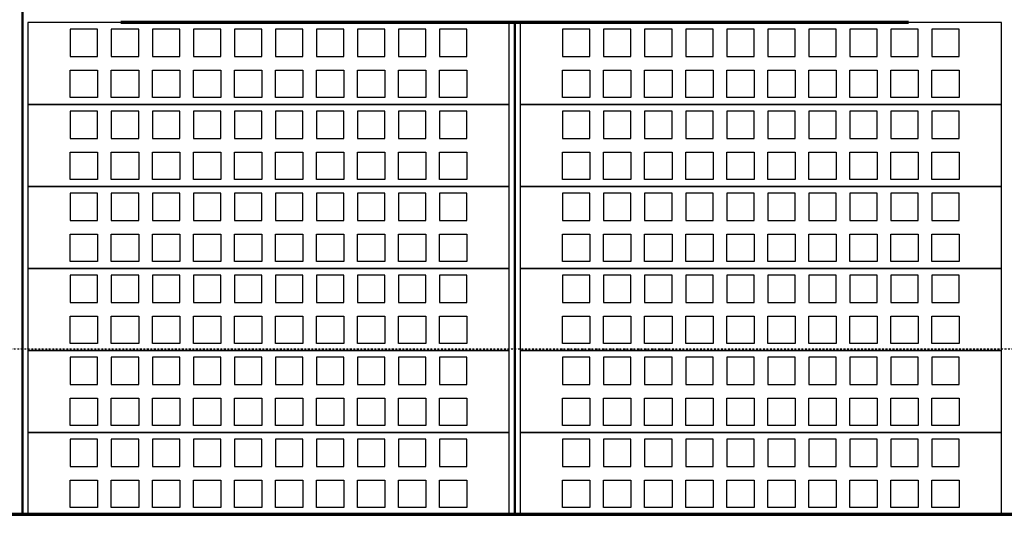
# Model space of a CAD drawing. Header units: millimetres. Extents: x 361 to 67326, y 666 to 56869.
# Tile 51 of 129: x 34449 to 38049, y 19946 to 21756. Entities that reach past the tile are written whole.
import ezdxf

# ---------------------------------------------------------------- set-up
doc = ezdxf.new("R2010")
doc.units = ezdxf.units.MM
doc.linetypes.add('DASHDOT', pattern=[25.4, 12.7, -6.35, 0, -6.35])
doc.layers.add('stramien', color=1, linetype='DASHDOT')
doc.layers.add('vanarris', color=253, linetype='Continuous')

msp = doc.modelspace()

# ---------------------------------------------------------------- linework, layer by layer
at = {"layer": 'stramien', "color": 1, "ltscale": 0.5}
msp.add_lwpolyline([(1736.5, 20551.2), (67326.2, 20551.2)], dxfattribs=at)
at = {"layer": 'vanarris', "lineweight": 50}
for p, q in [((34458.9, 23906.2), (34458.9, 19946.2)), ((36258.9, 21746.2), (36258.9, 19946.2))]:
    msp.add_line(p, q, dxfattribs=at)
at = {"layer": 'vanarris', "lineweight": 25}
for p, q in [((36238.9, 21746.2), (34478.9, 21746.2)), ((34478.9, 21746.2), (34478.9, 21446.2)), ((36238.9, 21446.2), (36238.9, 21746.2)), ((38038.9, 21746.2), (36278.9, 21746.2)), ((36278.9, 21746.2), (36278.9, 21446.2)), ((38038.9, 21446.2), (38038.9, 21746.2)), ((34733.9, 21721.2), (34633.9, 21721.2)), ((34633.9, 21721.2), (34633.9, 21621.2)), ((34733.9, 21621.2), (34733.9, 21721.2)), ((34883.9, 21721.2), (34783.9, 21721.2)), ((34783.9, 21721.2), (34783.9, 21621.2)), ((34883.9, 21621.2), (34883.9, 21721.2)), ((35033.9, 21721.2), (34933.9, 21721.2)), ((34933.9, 21721.2), (34933.9, 21621.2)), ((35033.9, 21621.2), (35033.9, 21721.2)), ((35183.9, 21721.2), (35083.9, 21721.2)), ((35083.9, 21721.2), (35083.9, 21621.2)), ((35183.9, 21621.2), (35183.9, 21721.2)), ((35333.9, 21721.2), (35233.9, 21721.2)), ((35233.9, 21721.2), (35233.9, 21621.2)), ((35333.9, 21621.2), (35333.9, 21721.2)), ((35483.9, 21721.2), (35383.9, 21721.2)), ((35383.9, 21721.2), (35383.9, 21621.2)), ((35483.9, 21621.2), (35483.9, 21721.2)), ((35633.9, 21721.2), (35533.9, 21721.2)), ((35533.9, 21721.2), (35533.9, 21621.2)), ((35633.9, 21621.2), (35633.9, 21721.2)), ((35783.9, 21721.2), (35683.9, 21721.2)), ((35683.9, 21721.2), (35683.9, 21621.2)), ((35783.9, 21621.2), (35783.9, 21721.2)), ((35933.9, 21721.2), (35833.9, 21721.2)), ((35833.9, 21721.2), (35833.9, 21621.2)), ((35933.9, 21621.2), (35933.9, 21721.2)), ((36083.9, 21721.2), (35983.9, 21721.2)), ((35983.9, 21721.2), (35983.9, 21621.2)), ((36083.9, 21621.2), (36083.9, 21721.2)), ((36533.9, 21721.2), (36433.9, 21721.2)), ((36433.9, 21721.2), (36433.9, 21621.2)), ((36533.9, 21621.2), (36533.9, 21721.2)), ((36683.9, 21721.2), (36583.9, 21721.2)), ((36583.9, 21721.2), (36583.9, 21621.2)), ((36683.9, 21621.2), (36683.9, 21721.2)), ((36833.9, 21721.2), (36733.9, 21721.2)), ((36733.9, 21721.2), (36733.9, 21621.2)), ((36833.9, 21621.2), (36833.9, 21721.2)), ((36983.9, 21721.2), (36883.9, 21721.2)), ((36883.9, 21721.2), (36883.9, 21621.2)), ((36983.9, 21621.2), (36983.9, 21721.2)), ((37133.9, 21721.2), (37033.9, 21721.2)), ((37033.9, 21721.2), (37033.9, 21621.2)), ((37133.9, 21621.2), (37133.9, 21721.2)), ((37283.9, 21721.2), (37183.9, 21721.2)), ((37183.9, 21721.2), (37183.9, 21621.2)), ((37283.9, 21621.2), (37283.9, 21721.2)), ((37433.9, 21721.2), (37333.9, 21721.2)), ((37333.9, 21721.2), (37333.9, 21621.2)), ((37433.9, 21621.2), (37433.9, 21721.2)), ((37583.9, 21721.2), (37483.9, 21721.2)), ((37483.9, 21721.2), (37483.9, 21621.2)), ((37583.9, 21621.2), (37583.9, 21721.2)), ((37733.9, 21721.2), (37633.9, 21721.2)), ((37633.9, 21721.2), (37633.9, 21621.2)), ((37733.9, 21621.2), (37733.9, 21721.2)), ((37883.9, 21721.2), (37783.9, 21721.2)), ((37783.9, 21721.2), (37783.9, 21621.2)), ((37883.9, 21621.2), (37883.9, 21721.2)), ((34633.9, 21621.2), (34733.9, 21621.2)), ((34783.9, 21621.2), (34883.9, 21621.2)), ((34933.9, 21621.2), (35033.9, 21621.2)), ((35083.9, 21621.2), (35183.9, 21621.2)), ((35233.9, 21621.2), (35333.9, 21621.2)), ((35383.9, 21621.2), (35483.9, 21621.2)), ((35533.9, 21621.2), (35633.9, 21621.2)), ((35683.9, 21621.2), (35783.9, 21621.2)), ((35833.9, 21621.2), (35933.9, 21621.2)), ((35983.9, 21621.2), (36083.9, 21621.2)), ((36433.9, 21621.2), (36533.9, 21621.2)), ((36583.9, 21621.2), (36683.9, 21621.2)), ((36733.9, 21621.2), (36833.9, 21621.2)), ((36883.9, 21621.2), (36983.9, 21621.2)), ((37033.9, 21621.2), (37133.9, 21621.2)), ((37183.9, 21621.2), (37283.9, 21621.2)), ((37333.9, 21621.2), (37433.9, 21621.2)), ((37483.9, 21621.2), (37583.9, 21621.2)), ((37633.9, 21621.2), (37733.9, 21621.2)), ((37783.9, 21621.2), (37883.9, 21621.2)), ((34633.9, 21471.2), (34633.9, 21571.2)), ((34633.9, 21571.2), (34733.9, 21571.2)), ((34733.9, 21571.2), (34733.9, 21471.2)), ((34783.9, 21471.2), (34783.9, 21571.2)), ((34783.9, 21571.2), (34883.9, 21571.2)), ((34883.9, 21571.2), (34883.9, 21471.2)), ((34933.9, 21471.2), (34933.9, 21571.2)), ((34933.9, 21571.2), (35033.9, 21571.2)), ((35033.9, 21571.2), (35033.9, 21471.2)), ((35083.9, 21471.2), (35083.9, 21571.2)), ((35083.9, 21571.2), (35183.9, 21571.2)), ((35183.9, 21571.2), (35183.9, 21471.2)), ((35233.9, 21471.2), (35233.9, 21571.2)), ((35233.9, 21571.2), (35333.9, 21571.2)), ((35333.9, 21571.2), (35333.9, 21471.2)), ((35383.9, 21471.2), (35383.9, 21571.2)), ((35383.9, 21571.2), (35483.9, 21571.2)), ((35483.9, 21571.2), (35483.9, 21471.2)), ((35533.9, 21471.2), (35533.9, 21571.2)), ((35533.9, 21571.2), (35633.9, 21571.2)), ((35633.9, 21571.2), (35633.9, 21471.2)), ((35683.9, 21471.2), (35683.9, 21571.2)), ((35683.9, 21571.2), (35783.9, 21571.2)), ((35783.9, 21571.2), (35783.9, 21471.2)), ((35833.9, 21471.2), (35833.9, 21571.2)), ((35833.9, 21571.2), (35933.9, 21571.2)), ((35933.9, 21571.2), (35933.9, 21471.2)), ((35983.9, 21471.2), (35983.9, 21571.2)), ((35983.9, 21571.2), (36083.9, 21571.2)), ((36083.9, 21571.2), (36083.9, 21471.2)), ((36433.9, 21471.2), (36433.9, 21571.2)), ((36433.9, 21571.2), (36533.9, 21571.2)), ((36533.9, 21571.2), (36533.9, 21471.2)), ((36583.9, 21471.2), (36583.9, 21571.2)), ((36583.9, 21571.2), (36683.9, 21571.2)), ((36683.9, 21571.2), (36683.9, 21471.2)), ((36733.9, 21471.2), (36733.9, 21571.2)), ((36733.9, 21571.2), (36833.9, 21571.2)), ((36833.9, 21571.2), (36833.9, 21471.2)), ((36883.9, 21471.2), (36883.9, 21571.2)), ((36883.9, 21571.2), (36983.9, 21571.2)), ((36983.9, 21571.2), (36983.9, 21471.2)), ((37033.9, 21471.2), (37033.9, 21571.2)), ((37033.9, 21571.2), (37133.9, 21571.2)), ((37133.9, 21571.2), (37133.9, 21471.2)), ((37183.9, 21471.2), (37183.9, 21571.2)), ((37183.9, 21571.2), (37283.9, 21571.2)), ((37283.9, 21571.2), (37283.9, 21471.2)), ((37333.9, 21471.2), (37333.9, 21571.2)), ((37333.9, 21571.2), (37433.9, 21571.2)), ((37433.9, 21571.2), (37433.9, 21471.2)), ((37483.9, 21471.2), (37483.9, 21571.2)), ((37483.9, 21571.2), (37583.9, 21571.2)), ((37583.9, 21571.2), (37583.9, 21471.2)), ((37633.9, 21471.2), (37633.9, 21571.2)), ((37633.9, 21571.2), (37733.9, 21571.2)), ((37733.9, 21571.2), (37733.9, 21471.2)), ((37783.9, 21471.2), (37783.9, 21571.2)), ((37783.9, 21571.2), (37883.9, 21571.2)), ((37883.9, 21571.2), (37883.9, 21471.2)), ((34733.9, 21471.2), (34633.9, 21471.2)), ((34883.9, 21471.2), (34783.9, 21471.2)), ((35033.9, 21471.2), (34933.9, 21471.2)), ((35183.9, 21471.2), (35083.9, 21471.2)), ((35333.9, 21471.2), (35233.9, 21471.2)), ((35483.9, 21471.2), (35383.9, 21471.2)), ((35633.9, 21471.2), (35533.9, 21471.2)), ((35783.9, 21471.2), (35683.9, 21471.2)), ((35933.9, 21471.2), (35833.9, 21471.2)), ((36083.9, 21471.2), (35983.9, 21471.2)), ((36533.9, 21471.2), (36433.9, 21471.2)), ((36683.9, 21471.2), (36583.9, 21471.2)), ((36833.9, 21471.2), (36733.9, 21471.2)), ((36983.9, 21471.2), (36883.9, 21471.2)), ((37133.9, 21471.2), (37033.9, 21471.2)), ((37283.9, 21471.2), (37183.9, 21471.2)), ((37433.9, 21471.2), (37333.9, 21471.2)), ((37583.9, 21471.2), (37483.9, 21471.2)), ((37733.9, 21471.2), (37633.9, 21471.2)), ((37883.9, 21471.2), (37783.9, 21471.2)), ((36238.9, 21446.2), (34478.9, 21446.2)), ((34478.9, 21446.2), (34478.9, 21146.2)), ((34478.9, 21446.2), (36238.9, 21446.2)), ((34733.9, 21421.2), (34633.9, 21421.2)), ((34633.9, 21421.2), (34633.9, 21321.2)), ((34733.9, 21321.2), (34733.9, 21421.2)), ((34883.9, 21421.2), (34783.9, 21421.2)), ((34783.9, 21421.2), (34783.9, 21321.2)), ((34883.9, 21321.2), (34883.9, 21421.2)), ((35033.9, 21421.2), (34933.9, 21421.2)), ((34933.9, 21421.2), (34933.9, 21321.2)), ((35033.9, 21321.2), (35033.9, 21421.2)), ((35183.9, 21421.2), (35083.9, 21421.2)), ((35083.9, 21421.2), (35083.9, 21321.2)), ((35183.9, 21321.2), (35183.9, 21421.2)), ((35333.9, 21421.2), (35233.9, 21421.2)), ((35233.9, 21421.2), (35233.9, 21321.2)), ((35333.9, 21321.2), (35333.9, 21421.2)), ((35483.9, 21421.2), (35383.9, 21421.2)), ((35383.9, 21421.2), (35383.9, 21321.2)), ((35483.9, 21321.2), (35483.9, 21421.2)), ((35633.9, 21421.2), (35533.9, 21421.2)), ((35533.9, 21421.2), (35533.9, 21321.2)), ((35633.9, 21321.2), (35633.9, 21421.2)), ((35783.9, 21421.2), (35683.9, 21421.2)), ((35683.9, 21421.2), (35683.9, 21321.2)), ((35783.9, 21321.2), (35783.9, 21421.2)), ((35933.9, 21421.2), (35833.9, 21421.2)), ((35833.9, 21421.2), (35833.9, 21321.2)), ((35933.9, 21321.2), (35933.9, 21421.2)), ((36083.9, 21421.2), (35983.9, 21421.2)), ((35983.9, 21421.2), (35983.9, 21321.2)), ((36083.9, 21321.2), (36083.9, 21421.2)), ((36238.9, 21146.2), (36238.9, 21446.2)), ((38038.9, 21446.2), (36278.9, 21446.2)), ((36278.9, 21446.2), (36278.9, 21146.2)), ((36278.9, 21446.2), (38038.9, 21446.2)), ((36533.9, 21421.2), (36433.9, 21421.2)), ((36433.9, 21421.2), (36433.9, 21321.2)), ((36533.9, 21321.2), (36533.9, 21421.2)), ((36683.9, 21421.2), (36583.9, 21421.2)), ((36583.9, 21421.2), (36583.9, 21321.2)), ((36683.9, 21321.2), (36683.9, 21421.2)), ((36833.9, 21421.2), (36733.9, 21421.2)), ((36733.9, 21421.2), (36733.9, 21321.2)), ((36833.9, 21321.2), (36833.9, 21421.2)), ((36983.9, 21421.2), (36883.9, 21421.2)), ((36883.9, 21421.2), (36883.9, 21321.2)), ((36983.9, 21321.2), (36983.9, 21421.2)), ((37133.9, 21421.2), (37033.9, 21421.2)), ((37033.9, 21421.2), (37033.9, 21321.2)), ((37133.9, 21321.2), (37133.9, 21421.2)), ((37283.9, 21421.2), (37183.9, 21421.2)), ((37183.9, 21421.2), (37183.9, 21321.2)), ((37283.9, 21321.2), (37283.9, 21421.2)), ((37433.9, 21421.2), (37333.9, 21421.2)), ((37333.9, 21421.2), (37333.9, 21321.2)), ((37433.9, 21321.2), (37433.9, 21421.2)), ((37583.9, 21421.2), (37483.9, 21421.2)), ((37483.9, 21421.2), (37483.9, 21321.2)), ((37583.9, 21321.2), (37583.9, 21421.2)), ((37733.9, 21421.2), (37633.9, 21421.2)), ((37633.9, 21421.2), (37633.9, 21321.2)), ((37733.9, 21321.2), (37733.9, 21421.2)), ((37883.9, 21421.2), (37783.9, 21421.2)), ((37783.9, 21421.2), (37783.9, 21321.2)), ((37883.9, 21321.2), (37883.9, 21421.2)), ((38038.9, 21146.2), (38038.9, 21446.2)), ((34633.9, 21321.2), (34733.9, 21321.2)), ((34783.9, 21321.2), (34883.9, 21321.2)), ((34933.9, 21321.2), (35033.9, 21321.2)), ((35083.9, 21321.2), (35183.9, 21321.2)), ((35233.9, 21321.2), (35333.9, 21321.2)), ((35383.9, 21321.2), (35483.9, 21321.2)), ((35533.9, 21321.2), (35633.9, 21321.2)), ((35683.9, 21321.2), (35783.9, 21321.2)), ((35833.9, 21321.2), (35933.9, 21321.2)), ((35983.9, 21321.2), (36083.9, 21321.2)), ((36433.9, 21321.2), (36533.9, 21321.2)), ((36583.9, 21321.2), (36683.9, 21321.2)), ((36733.9, 21321.2), (36833.9, 21321.2)), ((36883.9, 21321.2), (36983.9, 21321.2)), ((37033.9, 21321.2), (37133.9, 21321.2)), ((37183.9, 21321.2), (37283.9, 21321.2)), ((37333.9, 21321.2), (37433.9, 21321.2)), ((37483.9, 21321.2), (37583.9, 21321.2)), ((37633.9, 21321.2), (37733.9, 21321.2)), ((37783.9, 21321.2), (37883.9, 21321.2)), ((34633.9, 21171.2), (34633.9, 21271.2)), ((34633.9, 21271.2), (34733.9, 21271.2)), ((34733.9, 21271.2), (34733.9, 21171.2)), ((34783.9, 21171.2), (34783.9, 21271.2)), ((34783.9, 21271.2), (34883.9, 21271.2)), ((34883.9, 21271.2), (34883.9, 21171.2)), ((34933.9, 21171.2), (34933.9, 21271.2)), ((34933.9, 21271.2), (35033.9, 21271.2)), ((35033.9, 21271.2), (35033.9, 21171.2)), ((35083.9, 21171.2), (35083.9, 21271.2)), ((35083.9, 21271.2), (35183.9, 21271.2)), ((35183.9, 21271.2), (35183.9, 21171.2)), ((35233.9, 21171.2), (35233.9, 21271.2)), ((35233.9, 21271.2), (35333.9, 21271.2)), ((35333.9, 21271.2), (35333.9, 21171.2)), ((35383.9, 21171.2), (35383.9, 21271.2)), ((35383.9, 21271.2), (35483.9, 21271.2)), ((35483.9, 21271.2), (35483.9, 21171.2)), ((35533.9, 21171.2), (35533.9, 21271.2)), ((35533.9, 21271.2), (35633.9, 21271.2)), ((35633.9, 21271.2), (35633.9, 21171.2)), ((35683.9, 21171.2), (35683.9, 21271.2)), ((35683.9, 21271.2), (35783.9, 21271.2)), ((35783.9, 21271.2), (35783.9, 21171.2)), ((35833.9, 21171.2), (35833.9, 21271.2)), ((35833.9, 21271.2), (35933.9, 21271.2)), ((35933.9, 21271.2), (35933.9, 21171.2)), ((35983.9, 21171.2), (35983.9, 21271.2)), ((35983.9, 21271.2), (36083.9, 21271.2)), ((36083.9, 21271.2), (36083.9, 21171.2)), ((36433.9, 21171.2), (36433.9, 21271.2)), ((36433.9, 21271.2), (36533.9, 21271.2)), ((36533.9, 21271.2), (36533.9, 21171.2)), ((36583.9, 21171.2), (36583.9, 21271.2)), ((36583.9, 21271.2), (36683.9, 21271.2)), ((36683.9, 21271.2), (36683.9, 21171.2)), ((36733.9, 21171.2), (36733.9, 21271.2)), ((36733.9, 21271.2), (36833.9, 21271.2)), ((36833.9, 21271.2), (36833.9, 21171.2)), ((36883.9, 21171.2), (36883.9, 21271.2)), ((36883.9, 21271.2), (36983.9, 21271.2)), ((36983.9, 21271.2), (36983.9, 21171.2)), ((37033.9, 21171.2), (37033.9, 21271.2)), ((37033.9, 21271.2), (37133.9, 21271.2)), ((37133.9, 21271.2), (37133.9, 21171.2)), ((37183.9, 21171.2), (37183.9, 21271.2)), ((37183.9, 21271.2), (37283.9, 21271.2)), ((37283.9, 21271.2), (37283.9, 21171.2)), ((37333.9, 21171.2), (37333.9, 21271.2)), ((37333.9, 21271.2), (37433.9, 21271.2)), ((37433.9, 21271.2), (37433.9, 21171.2)), ((37483.9, 21171.2), (37483.9, 21271.2)), ((37483.9, 21271.2), (37583.9, 21271.2)), ((37583.9, 21271.2), (37583.9, 21171.2)), ((37633.9, 21171.2), (37633.9, 21271.2)), ((37633.9, 21271.2), (37733.9, 21271.2)), ((37733.9, 21271.2), (37733.9, 21171.2)), ((37783.9, 21171.2), (37783.9, 21271.2)), ((37783.9, 21271.2), (37883.9, 21271.2)), ((37883.9, 21271.2), (37883.9, 21171.2)), ((34733.9, 21171.2), (34633.9, 21171.2)), ((34883.9, 21171.2), (34783.9, 21171.2)), ((35033.9, 21171.2), (34933.9, 21171.2)), ((35183.9, 21171.2), (35083.9, 21171.2)), ((35333.9, 21171.2), (35233.9, 21171.2)), ((35483.9, 21171.2), (35383.9, 21171.2)), ((35633.9, 21171.2), (35533.9, 21171.2)), ((35783.9, 21171.2), (35683.9, 21171.2)), ((35933.9, 21171.2), (35833.9, 21171.2)), ((36083.9, 21171.2), (35983.9, 21171.2)), ((36533.9, 21171.2), (36433.9, 21171.2)), ((36683.9, 21171.2), (36583.9, 21171.2)), ((36833.9, 21171.2), (36733.9, 21171.2)), ((36983.9, 21171.2), (36883.9, 21171.2)), ((37133.9, 21171.2), (37033.9, 21171.2)), ((37283.9, 21171.2), (37183.9, 21171.2)), ((37433.9, 21171.2), (37333.9, 21171.2)), ((37583.9, 21171.2), (37483.9, 21171.2)), ((37733.9, 21171.2), (37633.9, 21171.2)), ((37883.9, 21171.2), (37783.9, 21171.2)), ((36238.9, 21146.2), (34478.9, 21146.2)), ((34478.9, 21146.2), (34478.9, 20846.2)), ((34478.9, 21146.2), (36238.9, 21146.2)), ((36238.9, 20846.2), (36238.9, 21146.2)), ((38038.9, 21146.2), (36278.9, 21146.2)), ((36278.9, 21146.2), (36278.9, 20846.2)), ((36278.9, 21146.2), (38038.9, 21146.2)), ((38038.9, 20846.2), (38038.9, 21146.2)), ((34733.9, 21121.2), (34633.9, 21121.2)), ((34633.9, 21121.2), (34633.9, 21021.2)), ((34733.9, 21021.2), (34733.9, 21121.2)), ((34883.9, 21121.2), (34783.9, 21121.2)), ((34783.9, 21121.2), (34783.9, 21021.2)), ((34883.9, 21021.2), (34883.9, 21121.2)), ((35033.9, 21121.2), (34933.9, 21121.2)), ((34933.9, 21121.2), (34933.9, 21021.2)), ((35033.9, 21021.2), (35033.9, 21121.2)), ((35183.9, 21121.2), (35083.9, 21121.2)), ((35083.9, 21121.2), (35083.9, 21021.2)), ((35183.9, 21021.2), (35183.9, 21121.2)), ((35333.9, 21121.2), (35233.9, 21121.2)), ((35233.9, 21121.2), (35233.9, 21021.2)), ((35333.9, 21021.2), (35333.9, 21121.2)), ((35483.9, 21121.2), (35383.9, 21121.2)), ((35383.9, 21121.2), (35383.9, 21021.2)), ((35483.9, 21021.2), (35483.9, 21121.2)), ((35633.9, 21121.2), (35533.9, 21121.2)), ((35533.9, 21121.2), (35533.9, 21021.2)), ((35633.9, 21021.2), (35633.9, 21121.2)), ((35783.9, 21121.2), (35683.9, 21121.2)), ((35683.9, 21121.2), (35683.9, 21021.2)), ((35783.9, 21021.2), (35783.9, 21121.2)), ((35933.9, 21121.2), (35833.9, 21121.2)), ((35833.9, 21121.2), (35833.9, 21021.2)), ((35933.9, 21021.2), (35933.9, 21121.2)), ((36083.9, 21121.2), (35983.9, 21121.2)), ((35983.9, 21121.2), (35983.9, 21021.2)), ((36083.9, 21021.2), (36083.9, 21121.2)), ((36533.9, 21121.2), (36433.9, 21121.2)), ((36433.9, 21121.2), (36433.9, 21021.2)), ((36533.9, 21021.2), (36533.9, 21121.2)), ((36683.9, 21121.2), (36583.9, 21121.2)), ((36583.9, 21121.2), (36583.9, 21021.2)), ((36683.9, 21021.2), (36683.9, 21121.2)), ((36833.9, 21121.2), (36733.9, 21121.2)), ((36733.9, 21121.2), (36733.9, 21021.2)), ((36833.9, 21021.2), (36833.9, 21121.2)), ((36983.9, 21121.2), (36883.9, 21121.2)), ((36883.9, 21121.2), (36883.9, 21021.2)), ((36983.9, 21021.2), (36983.9, 21121.2)), ((37133.9, 21121.2), (37033.9, 21121.2)), ((37033.9, 21121.2), (37033.9, 21021.2)), ((37133.9, 21021.2), (37133.9, 21121.2)), ((37283.9, 21121.2), (37183.9, 21121.2)), ((37183.9, 21121.2), (37183.9, 21021.2)), ((37283.9, 21021.2), (37283.9, 21121.2)), ((37433.9, 21121.2), (37333.9, 21121.2)), ((37333.9, 21121.2), (37333.9, 21021.2)), ((37433.9, 21021.2), (37433.9, 21121.2)), ((37583.9, 21121.2), (37483.9, 21121.2)), ((37483.9, 21121.2), (37483.9, 21021.2)), ((37583.9, 21021.2), (37583.9, 21121.2)), ((37733.9, 21121.2), (37633.9, 21121.2)), ((37633.9, 21121.2), (37633.9, 21021.2)), ((37733.9, 21021.2), (37733.9, 21121.2)), ((37883.9, 21121.2), (37783.9, 21121.2)), ((37783.9, 21121.2), (37783.9, 21021.2)), ((37883.9, 21021.2), (37883.9, 21121.2)), ((34633.9, 21021.2), (34733.9, 21021.2)), ((34783.9, 21021.2), (34883.9, 21021.2)), ((34933.9, 21021.2), (35033.9, 21021.2)), ((35083.9, 21021.2), (35183.9, 21021.2)), ((35233.9, 21021.2), (35333.9, 21021.2)), ((35383.9, 21021.2), (35483.9, 21021.2)), ((35533.9, 21021.2), (35633.9, 21021.2)), ((35683.9, 21021.2), (35783.9, 21021.2)), ((35833.9, 21021.2), (35933.9, 21021.2)), ((35983.9, 21021.2), (36083.9, 21021.2)), ((36433.9, 21021.2), (36533.9, 21021.2)), ((36583.9, 21021.2), (36683.9, 21021.2)), ((36733.9, 21021.2), (36833.9, 21021.2)), ((36883.9, 21021.2), (36983.9, 21021.2)), ((37033.9, 21021.2), (37133.9, 21021.2)), ((37183.9, 21021.2), (37283.9, 21021.2)), ((37333.9, 21021.2), (37433.9, 21021.2)), ((37483.9, 21021.2), (37583.9, 21021.2)), ((37633.9, 21021.2), (37733.9, 21021.2)), ((37783.9, 21021.2), (37883.9, 21021.2)), ((34633.9, 20871.2), (34633.9, 20971.2)), ((34633.9, 20971.2), (34733.9, 20971.2)), ((34733.9, 20971.2), (34733.9, 20871.2)), ((34783.9, 20871.2), (34783.9, 20971.2)), ((34783.9, 20971.2), (34883.9, 20971.2)), ((34883.9, 20971.2), (34883.9, 20871.2)), ((34933.9, 20871.2), (34933.9, 20971.2)), ((34933.9, 20971.2), (35033.9, 20971.2)), ((35033.9, 20971.2), (35033.9, 20871.2)), ((35083.9, 20871.2), (35083.9, 20971.2)), ((35083.9, 20971.2), (35183.9, 20971.2)), ((35183.9, 20971.2), (35183.9, 20871.2)), ((35233.9, 20871.2), (35233.9, 20971.2)), ((35233.9, 20971.2), (35333.9, 20971.2)), ((35333.9, 20971.2), (35333.9, 20871.2)), ((35383.9, 20871.2), (35383.9, 20971.2)), ((35383.9, 20971.2), (35483.9, 20971.2)), ((35483.9, 20971.2), (35483.9, 20871.2)), ((35533.9, 20871.2), (35533.9, 20971.2)), ((35533.9, 20971.2), (35633.9, 20971.2)), ((35633.9, 20971.2), (35633.9, 20871.2)), ((35683.9, 20871.2), (35683.9, 20971.2)), ((35683.9, 20971.2), (35783.9, 20971.2)), ((35783.9, 20971.2), (35783.9, 20871.2)), ((35833.9, 20871.2), (35833.9, 20971.2)), ((35833.9, 20971.2), (35933.9, 20971.2)), ((35933.9, 20971.2), (35933.9, 20871.2)), ((35983.9, 20871.2), (35983.9, 20971.2)), ((35983.9, 20971.2), (36083.9, 20971.2)), ((36083.9, 20971.2), (36083.9, 20871.2)), ((36433.9, 20871.2), (36433.9, 20971.2)), ((36433.9, 20971.2), (36533.9, 20971.2)), ((36533.9, 20971.2), (36533.9, 20871.2)), ((36583.9, 20871.2), (36583.9, 20971.2)), ((36583.9, 20971.2), (36683.9, 20971.2)), ((36683.9, 20971.2), (36683.9, 20871.2)), ((36733.9, 20871.2), (36733.9, 20971.2)), ((36733.9, 20971.2), (36833.9, 20971.2)), ((36833.9, 20971.2), (36833.9, 20871.2)), ((36883.9, 20871.2), (36883.9, 20971.2)), ((36883.9, 20971.2), (36983.9, 20971.2)), ((36983.9, 20971.2), (36983.9, 20871.2)), ((37033.9, 20871.2), (37033.9, 20971.2)), ((37033.9, 20971.2), (37133.9, 20971.2)), ((37133.9, 20971.2), (37133.9, 20871.2)), ((37183.9, 20871.2), (37183.9, 20971.2)), ((37183.9, 20971.2), (37283.9, 20971.2)), ((37283.9, 20971.2), (37283.9, 20871.2)), ((37333.9, 20871.2), (37333.9, 20971.2)), ((37333.9, 20971.2), (37433.9, 20971.2)), ((37433.9, 20971.2), (37433.9, 20871.2)), ((37483.9, 20871.2), (37483.9, 20971.2)), ((37483.9, 20971.2), (37583.9, 20971.2)), ((37583.9, 20971.2), (37583.9, 20871.2)), ((37633.9, 20871.2), (37633.9, 20971.2)), ((37633.9, 20971.2), (37733.9, 20971.2)), ((37733.9, 20971.2), (37733.9, 20871.2)), ((37783.9, 20871.2), (37783.9, 20971.2)), ((37783.9, 20971.2), (37883.9, 20971.2)), ((37883.9, 20971.2), (37883.9, 20871.2)), ((36238.9, 20846.2), (34478.9, 20846.2)), ((34478.9, 20846.2), (34478.9, 20546.2)), ((34478.9, 20846.2), (36238.9, 20846.2)), ((34733.9, 20871.2), (34633.9, 20871.2)), ((34883.9, 20871.2), (34783.9, 20871.2)), ((35033.9, 20871.2), (34933.9, 20871.2)), ((35183.9, 20871.2), (35083.9, 20871.2)), ((35333.9, 20871.2), (35233.9, 20871.2)), ((35483.9, 20871.2), (35383.9, 20871.2)), ((35633.9, 20871.2), (35533.9, 20871.2)), ((35783.9, 20871.2), (35683.9, 20871.2)), ((35933.9, 20871.2), (35833.9, 20871.2)), ((36083.9, 20871.2), (35983.9, 20871.2)), ((36238.9, 20546.2), (36238.9, 20846.2)), ((38038.9, 20846.2), (36278.9, 20846.2)), ((36278.9, 20846.2), (36278.9, 20546.2)), ((36278.9, 20846.2), (38038.9, 20846.2)), ((36533.9, 20871.2), (36433.9, 20871.2)), ((36683.9, 20871.2), (36583.9, 20871.2)), ((36833.9, 20871.2), (36733.9, 20871.2)), ((36983.9, 20871.2), (36883.9, 20871.2)), ((37133.9, 20871.2), (37033.9, 20871.2)), ((37283.9, 20871.2), (37183.9, 20871.2)), ((37433.9, 20871.2), (37333.9, 20871.2)), ((37583.9, 20871.2), (37483.9, 20871.2)), ((37733.9, 20871.2), (37633.9, 20871.2)), ((37883.9, 20871.2), (37783.9, 20871.2)), ((38038.9, 20546.2), (38038.9, 20846.2)), ((34733.9, 20821.2), (34633.9, 20821.2)), ((34633.9, 20821.2), (34633.9, 20721.2)), ((34733.9, 20721.2), (34733.9, 20821.2)), ((34883.9, 20821.2), (34783.9, 20821.2)), ((34783.9, 20821.2), (34783.9, 20721.2)), ((34883.9, 20721.2), (34883.9, 20821.2)), ((35033.9, 20821.2), (34933.9, 20821.2)), ((34933.9, 20821.2), (34933.9, 20721.2)), ((35033.9, 20721.2), (35033.9, 20821.2)), ((35183.9, 20821.2), (35083.9, 20821.2)), ((35083.9, 20821.2), (35083.9, 20721.2)), ((35183.9, 20721.2), (35183.9, 20821.2)), ((35333.9, 20821.2), (35233.9, 20821.2)), ((35233.9, 20821.2), (35233.9, 20721.2)), ((35333.9, 20721.2), (35333.9, 20821.2)), ((35483.9, 20821.2), (35383.9, 20821.2)), ((35383.9, 20821.2), (35383.9, 20721.2)), ((35483.9, 20721.2), (35483.9, 20821.2)), ((35633.9, 20821.2), (35533.9, 20821.2)), ((35533.9, 20821.2), (35533.9, 20721.2)), ((35633.9, 20721.2), (35633.9, 20821.2)), ((35783.9, 20821.2), (35683.9, 20821.2)), ((35683.9, 20821.2), (35683.9, 20721.2)), ((35783.9, 20721.2), (35783.9, 20821.2)), ((35933.9, 20821.2), (35833.9, 20821.2)), ((35833.9, 20821.2), (35833.9, 20721.2)), ((35933.9, 20721.2), (35933.9, 20821.2)), ((36083.9, 20821.2), (35983.9, 20821.2)), ((35983.9, 20821.2), (35983.9, 20721.2)), ((36083.9, 20721.2), (36083.9, 20821.2)), ((36533.9, 20821.2), (36433.9, 20821.2)), ((36433.9, 20821.2), (36433.9, 20721.2)), ((36533.9, 20721.2), (36533.9, 20821.2)), ((36683.9, 20821.2), (36583.9, 20821.2)), ((36583.9, 20821.2), (36583.9, 20721.2)), ((36683.9, 20721.2), (36683.9, 20821.2)), ((36833.9, 20821.2), (36733.9, 20821.2)), ((36733.9, 20821.2), (36733.9, 20721.2)), ((36833.9, 20721.2), (36833.9, 20821.2)), ((36983.9, 20821.2), (36883.9, 20821.2)), ((36883.9, 20821.2), (36883.9, 20721.2)), ((36983.9, 20721.2), (36983.9, 20821.2)), ((37133.9, 20821.2), (37033.9, 20821.2)), ((37033.9, 20821.2), (37033.9, 20721.2)), ((37133.9, 20721.2), (37133.9, 20821.2)), ((37283.9, 20821.2), (37183.9, 20821.2)), ((37183.9, 20821.2), (37183.9, 20721.2)), ((37283.9, 20721.2), (37283.9, 20821.2)), ((37433.9, 20821.2), (37333.9, 20821.2)), ((37333.9, 20821.2), (37333.9, 20721.2)), ((37433.9, 20721.2), (37433.9, 20821.2)), ((37583.9, 20821.2), (37483.9, 20821.2)), ((37483.9, 20821.2), (37483.9, 20721.2)), ((37583.9, 20721.2), (37583.9, 20821.2)), ((37733.9, 20821.2), (37633.9, 20821.2)), ((37633.9, 20821.2), (37633.9, 20721.2)), ((37733.9, 20721.2), (37733.9, 20821.2)), ((37883.9, 20821.2), (37783.9, 20821.2)), ((37783.9, 20821.2), (37783.9, 20721.2)), ((37883.9, 20721.2), (37883.9, 20821.2)), ((34633.9, 20721.2), (34733.9, 20721.2)), ((34783.9, 20721.2), (34883.9, 20721.2)), ((34933.9, 20721.2), (35033.9, 20721.2)), ((35083.9, 20721.2), (35183.9, 20721.2)), ((35233.9, 20721.2), (35333.9, 20721.2)), ((35383.9, 20721.2), (35483.9, 20721.2)), ((35533.9, 20721.2), (35633.9, 20721.2)), ((35683.9, 20721.2), (35783.9, 20721.2)), ((35833.9, 20721.2), (35933.9, 20721.2)), ((35983.9, 20721.2), (36083.9, 20721.2)), ((36433.9, 20721.2), (36533.9, 20721.2)), ((36583.9, 20721.2), (36683.9, 20721.2)), ((36733.9, 20721.2), (36833.9, 20721.2)), ((36883.9, 20721.2), (36983.9, 20721.2)), ((37033.9, 20721.2), (37133.9, 20721.2)), ((37183.9, 20721.2), (37283.9, 20721.2)), ((37333.9, 20721.2), (37433.9, 20721.2)), ((37483.9, 20721.2), (37583.9, 20721.2)), ((37633.9, 20721.2), (37733.9, 20721.2)), ((37783.9, 20721.2), (37883.9, 20721.2)), ((34633.9, 20571.2), (34633.9, 20671.2)), ((34633.9, 20671.2), (34733.9, 20671.2)), ((34733.9, 20671.2), (34733.9, 20571.2)), ((34783.9, 20571.2), (34783.9, 20671.2)), ((34783.9, 20671.2), (34883.9, 20671.2)), ((34883.9, 20671.2), (34883.9, 20571.2)), ((34933.9, 20571.2), (34933.9, 20671.2)), ((34933.9, 20671.2), (35033.9, 20671.2)), ((35033.9, 20671.2), (35033.9, 20571.2)), ((35083.9, 20571.2), (35083.9, 20671.2)), ((35083.9, 20671.2), (35183.9, 20671.2)), ((35183.9, 20671.2), (35183.9, 20571.2)), ((35233.9, 20571.2), (35233.9, 20671.2)), ((35233.9, 20671.2), (35333.9, 20671.2)), ((35333.9, 20671.2), (35333.9, 20571.2)), ((35383.9, 20571.2), (35383.9, 20671.2)), ((35383.9, 20671.2), (35483.9, 20671.2)), ((35483.9, 20671.2), (35483.9, 20571.2)), ((35533.9, 20571.2), (35533.9, 20671.2)), ((35533.9, 20671.2), (35633.9, 20671.2)), ((35633.9, 20671.2), (35633.9, 20571.2)), ((35683.9, 20571.2), (35683.9, 20671.2)), ((35683.9, 20671.2), (35783.9, 20671.2)), ((35783.9, 20671.2), (35783.9, 20571.2)), ((35833.9, 20571.2), (35833.9, 20671.2)), ((35833.9, 20671.2), (35933.9, 20671.2)), ((35933.9, 20671.2), (35933.9, 20571.2)), ((35983.9, 20571.2), (35983.9, 20671.2)), ((35983.9, 20671.2), (36083.9, 20671.2)), ((36083.9, 20671.2), (36083.9, 20571.2)), ((36433.9, 20571.2), (36433.9, 20671.2)), ((36433.9, 20671.2), (36533.9, 20671.2)), ((36533.9, 20671.2), (36533.9, 20571.2)), ((36583.9, 20571.2), (36583.9, 20671.2)), ((36583.9, 20671.2), (36683.9, 20671.2)), ((36683.9, 20671.2), (36683.9, 20571.2)), ((36733.9, 20571.2), (36733.9, 20671.2)), ((36733.9, 20671.2), (36833.9, 20671.2)), ((36833.9, 20671.2), (36833.9, 20571.2)), ((36883.9, 20571.2), (36883.9, 20671.2)), ((36883.9, 20671.2), (36983.9, 20671.2)), ((36983.9, 20671.2), (36983.9, 20571.2)), ((37033.9, 20571.2), (37033.9, 20671.2)), ((37033.9, 20671.2), (37133.9, 20671.2)), ((37133.9, 20671.2), (37133.9, 20571.2)), ((37183.9, 20571.2), (37183.9, 20671.2)), ((37183.9, 20671.2), (37283.9, 20671.2)), ((37283.9, 20671.2), (37283.9, 20571.2)), ((37333.9, 20571.2), (37333.9, 20671.2)), ((37333.9, 20671.2), (37433.9, 20671.2)), ((37433.9, 20671.2), (37433.9, 20571.2)), ((37483.9, 20571.2), (37483.9, 20671.2)), ((37483.9, 20671.2), (37583.9, 20671.2)), ((37583.9, 20671.2), (37583.9, 20571.2)), ((37633.9, 20571.2), (37633.9, 20671.2)), ((37633.9, 20671.2), (37733.9, 20671.2)), ((37733.9, 20671.2), (37733.9, 20571.2)), ((37783.9, 20571.2), (37783.9, 20671.2)), ((37783.9, 20671.2), (37883.9, 20671.2)), ((37883.9, 20671.2), (37883.9, 20571.2)), ((34733.9, 20571.2), (34633.9, 20571.2)), ((34883.9, 20571.2), (34783.9, 20571.2)), ((35033.9, 20571.2), (34933.9, 20571.2)), ((35183.9, 20571.2), (35083.9, 20571.2)), ((35333.9, 20571.2), (35233.9, 20571.2)), ((35483.9, 20571.2), (35383.9, 20571.2)), ((35633.9, 20571.2), (35533.9, 20571.2)), ((35783.9, 20571.2), (35683.9, 20571.2)), ((35933.9, 20571.2), (35833.9, 20571.2)), ((36083.9, 20571.2), (35983.9, 20571.2)), ((36533.9, 20571.2), (36433.9, 20571.2)), ((36683.9, 20571.2), (36583.9, 20571.2)), ((36833.9, 20571.2), (36733.9, 20571.2)), ((36983.9, 20571.2), (36883.9, 20571.2)), ((37133.9, 20571.2), (37033.9, 20571.2)), ((37283.9, 20571.2), (37183.9, 20571.2)), ((37433.9, 20571.2), (37333.9, 20571.2)), ((37583.9, 20571.2), (37483.9, 20571.2)), ((37733.9, 20571.2), (37633.9, 20571.2)), ((37883.9, 20571.2), (37783.9, 20571.2)), ((34478.9, 20546.2), (36238.9, 20546.2)), ((36238.9, 20546.2), (34478.9, 20546.2)), ((34478.9, 20546.2), (34478.9, 20246.2)), ((34733.9, 20521.2), (34633.9, 20521.2)), ((34633.9, 20521.2), (34633.9, 20421.2)), ((34733.9, 20421.2), (34733.9, 20521.2)), ((34883.9, 20521.2), (34783.9, 20521.2)), ((34783.9, 20521.2), (34783.9, 20421.2)), ((34883.9, 20421.2), (34883.9, 20521.2)), ((35033.9, 20521.2), (34933.9, 20521.2)), ((34933.9, 20521.2), (34933.9, 20421.2)), ((35033.9, 20421.2), (35033.9, 20521.2)), ((35183.9, 20521.2), (35083.9, 20521.2)), ((35083.9, 20521.2), (35083.9, 20421.2)), ((35183.9, 20421.2), (35183.9, 20521.2)), ((35333.9, 20521.2), (35233.9, 20521.2)), ((35233.9, 20521.2), (35233.9, 20421.2)), ((35333.9, 20421.2), (35333.9, 20521.2)), ((35483.9, 20521.2), (35383.9, 20521.2)), ((35383.9, 20521.2), (35383.9, 20421.2)), ((35483.9, 20421.2), (35483.9, 20521.2)), ((35633.9, 20521.2), (35533.9, 20521.2)), ((35533.9, 20521.2), (35533.9, 20421.2)), ((35633.9, 20421.2), (35633.9, 20521.2)), ((35783.9, 20521.2), (35683.9, 20521.2)), ((35683.9, 20521.2), (35683.9, 20421.2)), ((35783.9, 20421.2), (35783.9, 20521.2)), ((35933.9, 20521.2), (35833.9, 20521.2)), ((35833.9, 20521.2), (35833.9, 20421.2)), ((35933.9, 20421.2), (35933.9, 20521.2)), ((36083.9, 20521.2), (35983.9, 20521.2)), ((35983.9, 20521.2), (35983.9, 20421.2)), ((36083.9, 20421.2), (36083.9, 20521.2)), ((36238.9, 20246.2), (36238.9, 20546.2)), ((36278.9, 20546.2), (38038.9, 20546.2)), ((38038.9, 20546.2), (36278.9, 20546.2)), ((36278.9, 20546.2), (36278.9, 20246.2)), ((36533.9, 20521.2), (36433.9, 20521.2)), ((36433.9, 20521.2), (36433.9, 20421.2)), ((36533.9, 20421.2), (36533.9, 20521.2)), ((36683.9, 20521.2), (36583.9, 20521.2)), ((36583.9, 20521.2), (36583.9, 20421.2)), ((36683.9, 20421.2), (36683.9, 20521.2)), ((36833.9, 20521.2), (36733.9, 20521.2)), ((36733.9, 20521.2), (36733.9, 20421.2)), ((36833.9, 20421.2), (36833.9, 20521.2)), ((36983.9, 20521.2), (36883.9, 20521.2)), ((36883.9, 20521.2), (36883.9, 20421.2)), ((36983.9, 20421.2), (36983.9, 20521.2)), ((37133.9, 20521.2), (37033.9, 20521.2)), ((37033.9, 20521.2), (37033.9, 20421.2)), ((37133.9, 20421.2), (37133.9, 20521.2)), ((37283.9, 20521.2), (37183.9, 20521.2)), ((37183.9, 20521.2), (37183.9, 20421.2)), ((37283.9, 20421.2), (37283.9, 20521.2)), ((37433.9, 20521.2), (37333.9, 20521.2)), ((37333.9, 20521.2), (37333.9, 20421.2)), ((37433.9, 20421.2), (37433.9, 20521.2)), ((37583.9, 20521.2), (37483.9, 20521.2)), ((37483.9, 20521.2), (37483.9, 20421.2)), ((37583.9, 20421.2), (37583.9, 20521.2)), ((37733.9, 20521.2), (37633.9, 20521.2)), ((37633.9, 20521.2), (37633.9, 20421.2)), ((37733.9, 20421.2), (37733.9, 20521.2)), ((37883.9, 20521.2), (37783.9, 20521.2)), ((37783.9, 20521.2), (37783.9, 20421.2)), ((37883.9, 20421.2), (37883.9, 20521.2)), ((38038.9, 20246.2), (38038.9, 20546.2)), ((34633.9, 20421.2), (34733.9, 20421.2)), ((34783.9, 20421.2), (34883.9, 20421.2)), ((34933.9, 20421.2), (35033.9, 20421.2)), ((35083.9, 20421.2), (35183.9, 20421.2)), ((35233.9, 20421.2), (35333.9, 20421.2)), ((35383.9, 20421.2), (35483.9, 20421.2)), ((35533.9, 20421.2), (35633.9, 20421.2)), ((35683.9, 20421.2), (35783.9, 20421.2)), ((35833.9, 20421.2), (35933.9, 20421.2)), ((35983.9, 20421.2), (36083.9, 20421.2)), ((36433.9, 20421.2), (36533.9, 20421.2)), ((36583.9, 20421.2), (36683.9, 20421.2)), ((36733.9, 20421.2), (36833.9, 20421.2)), ((36883.9, 20421.2), (36983.9, 20421.2)), ((37033.9, 20421.2), (37133.9, 20421.2)), ((37183.9, 20421.2), (37283.9, 20421.2)), ((37333.9, 20421.2), (37433.9, 20421.2)), ((37483.9, 20421.2), (37583.9, 20421.2)), ((37633.9, 20421.2), (37733.9, 20421.2)), ((37783.9, 20421.2), (37883.9, 20421.2)), ((34633.9, 20271.2), (34633.9, 20371.2)), ((34633.9, 20371.2), (34733.9, 20371.2)), ((34733.9, 20371.2), (34733.9, 20271.2)), ((34783.9, 20271.2), (34783.9, 20371.2)), ((34783.9, 20371.2), (34883.9, 20371.2)), ((34883.9, 20371.2), (34883.9, 20271.2)), ((34933.9, 20271.2), (34933.9, 20371.2)), ((34933.9, 20371.2), (35033.9, 20371.2)), ((35033.9, 20371.2), (35033.9, 20271.2)), ((35083.9, 20271.2), (35083.9, 20371.2)), ((35083.9, 20371.2), (35183.9, 20371.2)), ((35183.9, 20371.2), (35183.9, 20271.2)), ((35233.9, 20271.2), (35233.9, 20371.2)), ((35233.9, 20371.2), (35333.9, 20371.2)), ((35333.9, 20371.2), (35333.9, 20271.2)), ((35383.9, 20271.2), (35383.9, 20371.2)), ((35383.9, 20371.2), (35483.9, 20371.2)), ((35483.9, 20371.2), (35483.9, 20271.2)), ((35533.9, 20271.2), (35533.9, 20371.2)), ((35533.9, 20371.2), (35633.9, 20371.2)), ((35633.9, 20371.2), (35633.9, 20271.2)), ((35683.9, 20271.2), (35683.9, 20371.2)), ((35683.9, 20371.2), (35783.9, 20371.2)), ((35783.9, 20371.2), (35783.9, 20271.2)), ((35833.9, 20271.2), (35833.9, 20371.2)), ((35833.9, 20371.2), (35933.9, 20371.2)), ((35933.9, 20371.2), (35933.9, 20271.2)), ((35983.9, 20271.2), (35983.9, 20371.2)), ((35983.9, 20371.2), (36083.9, 20371.2)), ((36083.9, 20371.2), (36083.9, 20271.2)), ((36433.9, 20271.2), (36433.9, 20371.2)), ((36433.9, 20371.2), (36533.9, 20371.2)), ((36533.9, 20371.2), (36533.9, 20271.2)), ((36583.9, 20271.2), (36583.9, 20371.2)), ((36583.9, 20371.2), (36683.9, 20371.2)), ((36683.9, 20371.2), (36683.9, 20271.2)), ((36733.9, 20271.2), (36733.9, 20371.2)), ((36733.9, 20371.2), (36833.9, 20371.2)), ((36833.9, 20371.2), (36833.9, 20271.2)), ((36883.9, 20271.2), (36883.9, 20371.2)), ((36883.9, 20371.2), (36983.9, 20371.2)), ((36983.9, 20371.2), (36983.9, 20271.2)), ((37033.9, 20271.2), (37033.9, 20371.2)), ((37033.9, 20371.2), (37133.9, 20371.2)), ((37133.9, 20371.2), (37133.9, 20271.2)), ((37183.9, 20271.2), (37183.9, 20371.2)), ((37183.9, 20371.2), (37283.9, 20371.2)), ((37283.9, 20371.2), (37283.9, 20271.2)), ((37333.9, 20271.2), (37333.9, 20371.2)), ((37333.9, 20371.2), (37433.9, 20371.2)), ((37433.9, 20371.2), (37433.9, 20271.2)), ((37483.9, 20271.2), (37483.9, 20371.2)), ((37483.9, 20371.2), (37583.9, 20371.2)), ((37583.9, 20371.2), (37583.9, 20271.2)), ((37633.9, 20271.2), (37633.9, 20371.2)), ((37633.9, 20371.2), (37733.9, 20371.2)), ((37733.9, 20371.2), (37733.9, 20271.2)), ((37783.9, 20271.2), (37783.9, 20371.2)), ((37783.9, 20371.2), (37883.9, 20371.2)), ((37883.9, 20371.2), (37883.9, 20271.2)), ((34733.9, 20271.2), (34633.9, 20271.2)), ((34883.9, 20271.2), (34783.9, 20271.2)), ((35033.9, 20271.2), (34933.9, 20271.2)), ((35183.9, 20271.2), (35083.9, 20271.2)), ((35333.9, 20271.2), (35233.9, 20271.2)), ((35483.9, 20271.2), (35383.9, 20271.2)), ((35633.9, 20271.2), (35533.9, 20271.2)), ((35783.9, 20271.2), (35683.9, 20271.2)), ((35933.9, 20271.2), (35833.9, 20271.2)), ((36083.9, 20271.2), (35983.9, 20271.2)), ((36533.9, 20271.2), (36433.9, 20271.2)), ((36683.9, 20271.2), (36583.9, 20271.2)), ((36833.9, 20271.2), (36733.9, 20271.2)), ((36983.9, 20271.2), (36883.9, 20271.2)), ((37133.9, 20271.2), (37033.9, 20271.2)), ((37283.9, 20271.2), (37183.9, 20271.2)), ((37433.9, 20271.2), (37333.9, 20271.2)), ((37583.9, 20271.2), (37483.9, 20271.2)), ((37733.9, 20271.2), (37633.9, 20271.2)), ((37883.9, 20271.2), (37783.9, 20271.2)), ((36238.9, 20246.2), (34478.9, 20246.2)), ((34478.9, 20246.2), (34478.9, 19946.2)), ((34478.9, 20246.2), (36238.9, 20246.2)), ((36238.9, 19946.2), (36238.9, 20246.2)), ((38038.9, 20246.2), (36278.9, 20246.2)), ((36278.9, 20246.2), (36278.9, 19946.2)), ((36278.9, 20246.2), (38038.9, 20246.2)), ((38038.9, 19946.2), (38038.9, 20246.2)), ((34733.9, 20221.2), (34633.9, 20221.2)), ((34633.9, 20221.2), (34633.9, 20121.2)), ((34733.9, 20121.2), (34733.9, 20221.2)), ((34883.9, 20221.2), (34783.9, 20221.2)), ((34783.9, 20221.2), (34783.9, 20121.2)), ((34883.9, 20121.2), (34883.9, 20221.2)), ((35033.9, 20221.2), (34933.9, 20221.2)), ((34933.9, 20221.2), (34933.9, 20121.2)), ((35033.9, 20121.2), (35033.9, 20221.2)), ((35183.9, 20221.2), (35083.9, 20221.2)), ((35083.9, 20221.2), (35083.9, 20121.2)), ((35183.9, 20121.2), (35183.9, 20221.2)), ((35333.9, 20221.2), (35233.9, 20221.2)), ((35233.9, 20221.2), (35233.9, 20121.2)), ((35333.9, 20121.2), (35333.9, 20221.2)), ((35483.9, 20221.2), (35383.9, 20221.2)), ((35383.9, 20221.2), (35383.9, 20121.2)), ((35483.9, 20121.2), (35483.9, 20221.2)), ((35633.9, 20221.2), (35533.9, 20221.2)), ((35533.9, 20221.2), (35533.9, 20121.2)), ((35633.9, 20121.2), (35633.9, 20221.2)), ((35783.9, 20221.2), (35683.9, 20221.2)), ((35683.9, 20221.2), (35683.9, 20121.2)), ((35783.9, 20121.2), (35783.9, 20221.2)), ((35933.9, 20221.2), (35833.9, 20221.2)), ((35833.9, 20221.2), (35833.9, 20121.2)), ((35933.9, 20121.2), (35933.9, 20221.2)), ((36083.9, 20221.2), (35983.9, 20221.2)), ((35983.9, 20221.2), (35983.9, 20121.2)), ((36083.9, 20121.2), (36083.9, 20221.2)), ((36533.9, 20221.2), (36433.9, 20221.2)), ((36433.9, 20221.2), (36433.9, 20121.2)), ((36533.9, 20121.2), (36533.9, 20221.2)), ((36683.9, 20221.2), (36583.9, 20221.2)), ((36583.9, 20221.2), (36583.9, 20121.2)), ((36683.9, 20121.2), (36683.9, 20221.2)), ((36833.9, 20221.2), (36733.9, 20221.2)), ((36733.9, 20221.2), (36733.9, 20121.2)), ((36833.9, 20121.2), (36833.9, 20221.2)), ((36983.9, 20221.2), (36883.9, 20221.2)), ((36883.9, 20221.2), (36883.9, 20121.2)), ((36983.9, 20121.2), (36983.9, 20221.2)), ((37133.9, 20221.2), (37033.9, 20221.2)), ((37033.9, 20221.2), (37033.9, 20121.2)), ((37133.9, 20121.2), (37133.9, 20221.2)), ((37283.9, 20221.2), (37183.9, 20221.2)), ((37183.9, 20221.2), (37183.9, 20121.2)), ((37283.9, 20121.2), (37283.9, 20221.2)), ((37433.9, 20221.2), (37333.9, 20221.2)), ((37333.9, 20221.2), (37333.9, 20121.2)), ((37433.9, 20121.2), (37433.9, 20221.2)), ((37583.9, 20221.2), (37483.9, 20221.2)), ((37483.9, 20221.2), (37483.9, 20121.2)), ((37583.9, 20121.2), (37583.9, 20221.2)), ((37733.9, 20221.2), (37633.9, 20221.2)), ((37633.9, 20221.2), (37633.9, 20121.2)), ((37733.9, 20121.2), (37733.9, 20221.2)), ((37883.9, 20221.2), (37783.9, 20221.2)), ((37783.9, 20221.2), (37783.9, 20121.2)), ((37883.9, 20121.2), (37883.9, 20221.2)), ((34633.9, 20121.2), (34733.9, 20121.2)), ((34783.9, 20121.2), (34883.9, 20121.2)), ((34933.9, 20121.2), (35033.9, 20121.2)), ((35083.9, 20121.2), (35183.9, 20121.2)), ((35233.9, 20121.2), (35333.9, 20121.2)), ((35383.9, 20121.2), (35483.9, 20121.2)), ((35533.9, 20121.2), (35633.9, 20121.2)), ((35683.9, 20121.2), (35783.9, 20121.2)), ((35833.9, 20121.2), (35933.9, 20121.2)), ((35983.9, 20121.2), (36083.9, 20121.2)), ((36433.9, 20121.2), (36533.9, 20121.2)), ((36583.9, 20121.2), (36683.9, 20121.2)), ((36733.9, 20121.2), (36833.9, 20121.2)), ((36883.9, 20121.2), (36983.9, 20121.2)), ((37033.9, 20121.2), (37133.9, 20121.2)), ((37183.9, 20121.2), (37283.9, 20121.2)), ((37333.9, 20121.2), (37433.9, 20121.2)), ((37483.9, 20121.2), (37583.9, 20121.2)), ((37633.9, 20121.2), (37733.9, 20121.2)), ((37783.9, 20121.2), (37883.9, 20121.2)), ((34633.9, 19971.2), (34633.9, 20071.2)), ((34633.9, 20071.2), (34733.9, 20071.2)), ((34733.9, 20071.2), (34733.9, 19971.2)), ((34783.9, 19971.2), (34783.9, 20071.2)), ((34783.9, 20071.2), (34883.9, 20071.2)), ((34883.9, 20071.2), (34883.9, 19971.2)), ((34933.9, 19971.2), (34933.9, 20071.2)), ((34933.9, 20071.2), (35033.9, 20071.2)), ((35033.9, 20071.2), (35033.9, 19971.2)), ((35083.9, 19971.2), (35083.9, 20071.2)), ((35083.9, 20071.2), (35183.9, 20071.2)), ((35183.9, 20071.2), (35183.9, 19971.2)), ((35233.9, 19971.2), (35233.9, 20071.2)), ((35233.9, 20071.2), (35333.9, 20071.2)), ((35333.9, 20071.2), (35333.9, 19971.2)), ((35383.9, 19971.2), (35383.9, 20071.2)), ((35383.9, 20071.2), (35483.9, 20071.2)), ((35483.9, 20071.2), (35483.9, 19971.2)), ((35533.9, 19971.2), (35533.9, 20071.2)), ((35533.9, 20071.2), (35633.9, 20071.2)), ((35633.9, 20071.2), (35633.9, 19971.2)), ((35683.9, 19971.2), (35683.9, 20071.2)), ((35683.9, 20071.2), (35783.9, 20071.2)), ((35783.9, 20071.2), (35783.9, 19971.2)), ((35833.9, 19971.2), (35833.9, 20071.2)), ((35833.9, 20071.2), (35933.9, 20071.2)), ((35933.9, 20071.2), (35933.9, 19971.2)), ((35983.9, 19971.2), (35983.9, 20071.2)), ((35983.9, 20071.2), (36083.9, 20071.2)), ((36083.9, 20071.2), (36083.9, 19971.2)), ((36433.9, 19971.2), (36433.9, 20071.2)), ((36433.9, 20071.2), (36533.9, 20071.2)), ((36533.9, 20071.2), (36533.9, 19971.2)), ((36583.9, 19971.2), (36583.9, 20071.2)), ((36583.9, 20071.2), (36683.9, 20071.2)), ((36683.9, 20071.2), (36683.9, 19971.2)), ((36733.9, 19971.2), (36733.9, 20071.2)), ((36733.9, 20071.2), (36833.9, 20071.2)), ((36833.9, 20071.2), (36833.9, 19971.2)), ((36883.9, 19971.2), (36883.9, 20071.2)), ((36883.9, 20071.2), (36983.9, 20071.2)), ((36983.9, 20071.2), (36983.9, 19971.2)), ((37033.9, 19971.2), (37033.9, 20071.2)), ((37033.9, 20071.2), (37133.9, 20071.2)), ((37133.9, 20071.2), (37133.9, 19971.2)), ((37183.9, 19971.2), (37183.9, 20071.2)), ((37183.9, 20071.2), (37283.9, 20071.2)), ((37283.9, 20071.2), (37283.9, 19971.2)), ((37333.9, 19971.2), (37333.9, 20071.2)), ((37333.9, 20071.2), (37433.9, 20071.2)), ((37433.9, 20071.2), (37433.9, 19971.2)), ((37483.9, 19971.2), (37483.9, 20071.2)), ((37483.9, 20071.2), (37583.9, 20071.2)), ((37583.9, 20071.2), (37583.9, 19971.2)), ((37633.9, 19971.2), (37633.9, 20071.2)), ((37633.9, 20071.2), (37733.9, 20071.2)), ((37733.9, 20071.2), (37733.9, 19971.2)), ((37783.9, 19971.2), (37783.9, 20071.2)), ((37783.9, 20071.2), (37883.9, 20071.2)), ((37883.9, 20071.2), (37883.9, 19971.2)), ((34478.9, 19946.2), (36238.9, 19946.2)), ((34733.9, 19971.2), (34633.9, 19971.2)), ((34883.9, 19971.2), (34783.9, 19971.2)), ((35033.9, 19971.2), (34933.9, 19971.2)), ((35183.9, 19971.2), (35083.9, 19971.2)), ((35333.9, 19971.2), (35233.9, 19971.2)), ((35483.9, 19971.2), (35383.9, 19971.2)), ((35633.9, 19971.2), (35533.9, 19971.2)), ((35783.9, 19971.2), (35683.9, 19971.2)), ((35933.9, 19971.2), (35833.9, 19971.2)), ((36083.9, 19971.2), (35983.9, 19971.2)), ((36278.9, 19946.2), (38038.9, 19946.2)), ((36533.9, 19971.2), (36433.9, 19971.2)), ((36683.9, 19971.2), (36583.9, 19971.2)), ((36833.9, 19971.2), (36733.9, 19971.2)), ((36983.9, 19971.2), (36883.9, 19971.2)), ((37133.9, 19971.2), (37033.9, 19971.2)), ((37283.9, 19971.2), (37183.9, 19971.2)), ((37433.9, 19971.2), (37333.9, 19971.2)), ((37583.9, 19971.2), (37483.9, 19971.2)), ((37733.9, 19971.2), (37633.9, 19971.2)), ((37883.9, 19971.2), (37783.9, 19971.2))]:
    msp.add_line(p, q, dxfattribs=at)
at = {"layer": 'vanarris', "lineweight": 70}
for p, q in [((37698.9, 21746.2), (34818.9, 21746.2)), ((23983.9, 19946.2), (40933.9, 19946.2))]:
    msp.add_line(p, q, dxfattribs=at)

doc.saveas('drawing.dxf')
